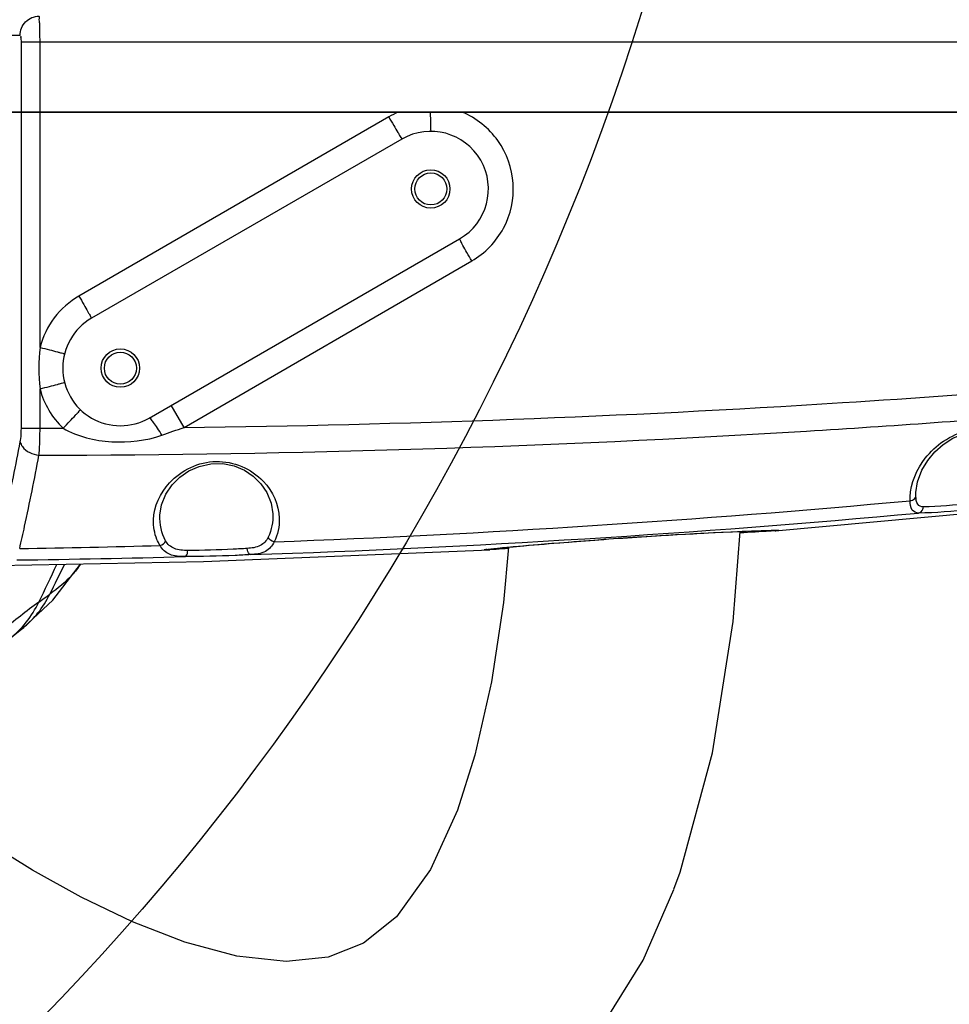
# Model space of a CAD drawing. Header units: millimetres. Extents: x 0 to 11890, y 0 to 8410.
# Tile 57 of 130: x 6801 to 6946, y 1533 to 1687. Entities that reach past the tile are written whole.
import ezdxf

# ---------------------------------------------------------------- set-up
doc = ezdxf.new("R2010")
doc.units = ezdxf.units.MM
doc.header["$LTSCALE"] = 653.95
doc.layers.get('0').update_dxf_attribs({"linetype": 'CONTINUOUS'})
for name, color, linetype in [('304102000018DXF_CONTINUOUS_LINE', 7, 'CONTINUOUS'), ('304102000019DXF_CONTINUOUS_LINE', 7, 'CONTINUOUS'), ('304103000012DXF_CONTINUOUS_LINE', 7, 'CONTINUOUS'), ('JISHUZILIAO_DXF_DIMENSION', 7, 'CONTINUOUS'), ('R12-1700-XIADXF_CONTINUOUS_LINE', 7, 'CONTINUOUS')]:
    doc.layers.add(name, color=color, linetype=linetype)
doc.styles.get("Standard").update_dxf_attribs({"font": 'txt', "width": 0.7})
doc.dimstyles.new('DIMSTYLE_5', dxfattribs={"dimtxt": 85, "dimasz": 60, "dimexe": 1, "dimexo": 0, "dimgap": 4.25, "dimtad": 0, "dimtih": 1, "dimtoh": 1, "dimdec": 1, "dimdsep": 46, "dimtxsty": 'Standard', "dimblk": '_FILLED', "dimblk1": '_FILLED', "dimblk2": '_FILLED', "dimcen": 0.09, "dimclrt": 5, "dimazin": 2, "dimtp": 0.5, "dimtm": 0.5, "dimtfac": 1, "dimtdec": 4, "dimtofl": 0, "dimtmove": 0, "dimatfit": 3, "dimldrblk": '_FILLED', "dimfxl": 1, "dimtolj": 1, "dimarcsym": 0})

# ---------------------------------------------------------------- blocks, each defined once
blk = doc.blocks.new('*D8')
at = {"layer": 'JISHUZILIAO_DXF_DIMENSION', "color": 2, "linetype": 'Continuous', "transparency": 16777216}
for start, end in [(291.0193, 360), (190, 259.3755)]:
    blk.add_arc((6523.72, 1804.68), 571.22, start, end, dxfattribs=at)
for points in [[(7101.77, 1744.24), (7094.94, 1804.68), (7081.8, 1745.28)], [(5984.42, 1649.28), (5961.17, 1705.49), (5964.94, 1644.77)]]:
    blk.add_solid(points, dxfattribs=at)
blk = doc.blocks.new('_FILLED')
at = {"color": 0, "linetype": 'ByBlock'}
blk.add_solid([(0, 0), (-1, 0.1667), (-1, -0.1667)], dxfattribs=at)

msp = doc.modelspace()

# ---------------------------------------------------------------- linework, layer by layer
at = {"color": 2, "linetype": 'Continuous'}
msp.add_circle((6523.715, 1804.677), 392, dxfattribs=at)
at = {"layer": '304102000018DXF_CONTINUOUS_LINE', "color": 7, "linetype": 'Continuous'}
for p, q in [((6782.665, 1672.677), (6966.496, 1672.677)), ((6860.713, 1668.471), (6812.215, 1640.471)), ((6821.215, 1624.883), (6869.713, 1652.883)), ((6941.009, 1613.098), (6941.013, 1613.243)), ((6941.013, 1613.243), (6941.013, 1613.247)), ((6822.888, 1609.673), (6822.888, 1609.675)), ((6919.033, 1607.266), (6959.648, 1610.938)), ((6898.131, 1606.324), (6899.568, 1606.415)), ((6899.568, 1606.415), (6900.98, 1606.503)), ((6900.98, 1606.503), (6902.356, 1606.585)), ((6902.356, 1606.585), (6903.692, 1606.663)), ((6903.692, 1606.663), (6904.982, 1606.737)), ((6904.982, 1606.737), (6906.222, 1606.805)), ((6906.222, 1606.805), (6907.409, 1606.868)), ((6907.409, 1606.868), (6908.543, 1606.927)), ((6908.543, 1606.927), (6909.622, 1606.98)), ((6909.622, 1606.98), (6910.645, 1607.03)), ((6910.645, 1607.03), (6912.073, 1607.096)), ((6912.073, 1607.096), (6913.371, 1607.153)), ((6913.371, 1607.153), (6914.539, 1607.201)), ((6914.539, 1607.201), (6915.579, 1607.241)), ((6915.579, 1607.241), (6916.489, 1607.274)), ((6916.489, 1607.274), (6917.269, 1607.299)), ((6917.269, 1607.299), (6917.919, 1607.318)), ((6917.919, 1607.318), (6918.445, 1607.331)), ((6918.445, 1607.331), (6918.728, 1607.337)), ((6918.728, 1607.337), (6918.959, 1607.34)), ((6919.054, 1607.268), (6919.033, 1607.266)), ((6878.073, 1604.772), (6879.187, 1604.874)), ((6879.187, 1604.874), (6880.462, 1604.988)), ((6880.462, 1604.988), (6881.911, 1605.113)), ((6881.911, 1605.113), (6882.978, 1605.204)), ((6882.978, 1605.204), (6884.128, 1605.299)), ((6884.128, 1605.299), (6885.354, 1605.399)), ((6885.354, 1605.399), (6886.648, 1605.502)), ((6886.648, 1605.502), (6887.998, 1605.607)), ((6887.998, 1605.607), (6889.393, 1605.713)), ((6889.393, 1605.713), (6890.82, 1605.819)), ((6890.82, 1605.819), (6892.27, 1605.925)), ((6892.27, 1605.925), (6893.735, 1606.028)), ((6893.735, 1606.028), (6895.206, 1606.13)), ((6895.206, 1606.13), (6896.674, 1606.228)), ((6896.674, 1606.228), (6898.131, 1606.324)), ((6829.682, 1602.437), (6874.422, 1604.298)), ((6874.017, 1604.354), (6874.176, 1604.374)), ((6874.176, 1604.374), (6874.374, 1604.398)), ((6874.374, 1604.398), (6874.613, 1604.426)), ((6874.423, 1604.298), (6874.42, 1604.298)), ((6874.613, 1604.426), (6875.055, 1604.474)), ((6875.055, 1604.474), (6875.61, 1604.532)), ((6875.61, 1604.532), (6876.29, 1604.601)), ((6876.29, 1604.601), (6877.109, 1604.681)), ((6877.109, 1604.681), (6878.073, 1604.772)), ((6793.889, 1601.748), (6829.682, 1602.437))]:
    msp.add_line(p, q, dxfattribs=at)
at = {"layer": '304102000018DXF_CONTINUOUS_LINE', "color": 9, "linetype": 'Continuous'}
for p, q in [((6801.249, 1623.28), (6801.249, 1672.677)), ((6804.165, 1635.917), (6804.165, 1672.677)), ((6858.643, 1671.936), (6810.242, 1643.936)), ((6826.668, 1623.416), (6871.617, 1649.419)), ((6804.165, 1623.28), (6804.165, 1629.437)), ((6826.668, 1623.416), (6824.674, 1626.88)), ((6801.249, 1623.28), (6804.165, 1623.28)), ((6804.165, 1623.28), (6807.76, 1623.284))]:
    msp.add_line(p, q, dxfattribs=at)
at = {"layer": '304102000018DXF_CONTINUOUS_LINE', "color": 7, "linetype": 'Continuous'}
for points in [[(6941.013, 1613.247), (6941.258, 1614.918), (6941.916, 1616.707), (6942.838, 1618.264), (6943.949, 1619.6), (6945.257, 1620.758), (6946.774, 1621.72), (6948.446, 1622.407), (6950.165, 1622.752), (6951.811, 1622.744), (6953.316, 1622.421), (6954.652, 1621.833), (6955.816, 1621.011), (6956.805, 1619.967), (6957.592, 1618.701), (6958.131, 1617.208), (6958.331, 1615.745)], [(6822.888, 1609.675), (6823.145, 1611.314), (6823.832, 1613.001), (6824.807, 1614.433), (6826.001, 1615.627), (6827.412, 1616.603), (6829.047, 1617.33), (6830.856, 1617.733), (6832.725, 1617.753), (6834.507, 1617.392), (6836.108, 1616.712), (6837.489, 1615.78), (6838.659, 1614.62), (6839.611, 1613.22), (6840.28, 1611.565), (6840.534, 1609.927)], [(6918.959, 1607.34), (6919.141, 1607.341), (6919.214, 1607.342), (6919.275, 1607.341), (6919.325, 1607.341), (6919.362, 1607.34), (6919.387, 1607.339)], [(6873.777, 1604.318), (6873.788, 1604.32), (6873.813, 1604.324), (6873.849, 1604.33), (6873.896, 1604.337), (6873.951, 1604.345), (6874.017, 1604.354)]]:
    msp.add_lwpolyline(points, dxfattribs=at)
for centre, radius in [((6865.213, 1660.677), 3), ((6865.213, 1660.677), 2.5), ((6816.715, 1632.677), 3), ((6816.715, 1632.677), 2.5)]:
    msp.add_circle(centre, radius, dxfattribs=at)
at = {"layer": '304102000018DXF_CONTINUOUS_LINE', "color": 9, "linetype": 'Continuous'}
for centre, radius, start, end in [((6865.138, 1660.707), 12.972, 112.6635, 120.0476), ((6833.681, 1632.677), 29.693, 173.73538, 186.26462), ((6773.166, 3420.722), 1816.448, 272.131954, 275.273045), ((6777.499, 3403.096), 1800.546, 271.896719, 275.22277), ((6917.132, 1631.484), 24.292, 274.53681, 274.91374), ((6917.86, 1622.979), 15.757, 274.92508, 275.19148), ((6773.381, 3415.691), 1811.412, 270.873335, 271.566789), ((6873.568, 1613.704), 9.435, 271.25945, 272.077), ((6875.485, 1592.669), 11.779, 97.40886, 98.20479), ((6777.513, 3402.961), 1800.41, 270.732318, 271.567874)]:
    msp.add_arc(centre, radius, start, end, dxfattribs=at)
at = {"layer": '304102000018DXF_CONTINUOUS_LINE', "color": 7, "linetype": 'Continuous'}
for centre, start, end in [((6865.213, 1660.677), 300, 120), ((6816.715, 1632.677), 120, 300)]:
    msp.add_arc(centre, 9, start, end, dxfattribs=at)
at = {"layer": '304102000018DXF_CONTINUOUS_LINE', "color": 9, "linetype": 'Continuous'}
for points, knots in [([(6865.136, 1672.677), (6865.138, 1672.277), (6865.145, 1671.559), (6865.155, 1670.71), (6865.178, 1670.194), (6865.177, 1669.912), (6865.21, 1669.79), (6865.196, 1669.677), (6865.215, 1669.677)], [0, 0, 0, 0, 0.3994764, 0.7201362, 0.8397238, 0.9275858, 0.9813999, 1, 1, 1, 1]), ([(6871.617, 1649.419), (6873.673, 1650.609), (6877.188, 1654.229), (6878.753, 1661.556), (6876.262, 1668.622), (6872.312, 1671.762), (6870.12, 1672.677)], [0, 0, 0, 0, 0.2499832, 0.5000111, 0.7500312, 1, 1, 1, 1]), ([(6858.643, 1671.936), (6858.9, 1671.491), (6859.378, 1670.673), (6859.944, 1669.696), (6860.321, 1669.093), (6860.51, 1668.74), (6860.639, 1668.618), (6860.69, 1668.458), (6860.713, 1668.471)], [0, 0, 0, 0, 0.381926, 0.706299, 0.83085, 0.9234323, 0.9805002, 1, 1, 1, 1]), ([(6871.617, 1649.419), (6871.364, 1649.857), (6870.905, 1650.664), (6870.357, 1651.626), (6870.034, 1652.242), (6869.834, 1652.577), (6869.791, 1652.745), (6869.691, 1652.87), (6869.713, 1652.883)], [0, 0, 0, 0, 0.3833579, 0.7073298, 0.8314273, 0.9235944, 0.9804114, 1, 1, 1, 1]), ([(6810.242, 1643.936), (6808.762, 1643.079), (6806.116, 1640.75), (6804.59, 1637.574), (6804.165, 1635.917)], [0, 0, 0, 0, 0.4999498, 1, 1, 1, 1]), ([(6810.242, 1643.936), (6810.497, 1643.495), (6810.961, 1642.682), (6811.526, 1641.718), (6811.858, 1641.101), (6812.077, 1640.77), (6812.112, 1640.599), (6812.238, 1640.484), (6812.215, 1640.471)], [0, 0, 0, 0, 0.3829605, 0.7072412, 0.8315603, 0.9238949, 0.9807467, 1, 1, 1, 1]), ([(6804.165, 1635.917), (6804.655, 1635.791), (6805.556, 1635.555), (6806.634, 1635.288), (6807.303, 1635.096), (6807.691, 1635.026), (6807.835, 1634.93), (6808.006, 1634.945), (6808, 1634.92)], [0, 0, 0, 0, 0.3834355, 0.7076388, 0.8318345, 0.9240461, 0.9808049, 1, 1, 1, 1]), ([(6804.165, 1629.437), (6804.655, 1629.563), (6805.556, 1629.799), (6806.634, 1630.067), (6807.303, 1630.258), (6807.691, 1630.329), (6807.835, 1630.424), (6808.006, 1630.41), (6808, 1630.434)], [0, 0, 0, 0, 0.3834355, 0.7076388, 0.8318345, 0.9240461, 0.980805, 1, 1, 1, 1]), ([(6826.668, 1623.416), (6860.977, 1623.818), (6906.707, 1625.538), (6952.322, 1628.834), (6963.707, 1629.756)], [0, 0, 0, 0, 0.7502458, 1, 1, 1, 1]), ([(6804.006, 1619.066), (6843.997, 1619.125), (6897.318, 1620.806), (6950.486, 1624.612), (6963.755, 1625.695)], [0, 0, 0, 0, 0.750244, 1, 1, 1, 1]), ([(6807.76, 1623.284), (6808.111, 1623.651), (6808.754, 1624.329), (6809.53, 1625.13), (6809.998, 1625.65), (6810.289, 1625.918), (6810.363, 1626.075), (6810.512, 1626.157), (6810.494, 1626.174)], [0, 0, 0, 0, 0.3831221, 0.7073713, 0.8316459, 0.9239371, 0.9807582, 1, 1, 1, 1]), ([(6823.209, 1622.203), (6822.984, 1622.577), (6822.571, 1623.235), (6821.966, 1624.143), (6821.592, 1624.572), (6821.295, 1624.929), (6821.215, 1624.883)], [0, 0, 0, 0, 0.3892609, 0.7075657, 0.9177151, 1, 1, 1, 1]), ([(6801.081, 1621.173), (6801.11, 1621.322), (6801.216, 1622.02), (6801.249, 1622.727), (6801.249, 1623.28)], [0, 0, 0, 0, 0.2156502, 1, 1, 1, 1]), ([(6804.006, 1619.066), (6804.034, 1619.367), (6804.135, 1620.77), (6804.165, 1622.176), (6804.165, 1623.28)], [0, 0, 0, 0, 0.215132, 1, 1, 1, 1]), ([(6807.76, 1623.284), (6810.041, 1621.973), (6815.363, 1620.698), (6820.721, 1621.331), (6823.209, 1622.203)], [0, 0, 0, 0, 0.4995271, 1, 1, 1, 1]), ([(6940.101, 1612.542), (6940.177, 1614.713), (6941.672, 1618.156), (6945.281, 1621.522), (6949.207, 1623.264), (6953.536, 1623.1), (6957.825, 1620.603), (6959.359, 1617.144), (6959.432, 1615.053)], [0, 0, 0, 0, 0.2237805, 0.3567328, 0.5047329, 0.6540113, 0.7844261, 1, 1, 1, 1]), ([(6798.083, 1606.817), (6798.343, 1607.957), (6799.409, 1612.728), (6800.383, 1617.519), (6801.081, 1621.173)], [0, 0, 0, 0, 0.239017, 1, 1, 1, 1]), ([(6801.081, 1621.173), (6801.131, 1620.907), (6801.68, 1619.74), (6803.033, 1619.165), (6804.006, 1619.066)], [0, 0, 0, 0, 0.2167989, 1, 1, 1, 1]), ([(6800.991, 1604.489), (6801.253, 1605.646), (6802.324, 1610.491), (6803.304, 1615.356), (6804.006, 1619.066)], [0, 0, 0, 0, 0.2390209, 1, 1, 1, 1]), ([(6821.892, 1608.958), (6821.965, 1611.061), (6824.142, 1615.8), (6831.631, 1619.285), (6839.33, 1616.089), (6841.477, 1611.314), (6841.55, 1609.214)], [0, 0, 0, 0, 0.2206464, 0.5005571, 0.7797105, 1, 1, 1, 1]), ([(6940.102, 1611.962), (6940.217, 1611.971), (6940.603, 1612.044), (6940.985, 1612.383), (6941.011, 1612.665)], [0, 0, 0, 0, 0.2898771, 1, 1, 1, 1]), ([(6942.166, 1610.985), (6941.845, 1610.983), (6941.022, 1611.365), (6941.024, 1612.232), (6941.011, 1612.665)], [0, 0, 0, 0, 0.4265331, 1, 1, 1, 1]), ([(6956.868, 1612.558), (6954.403, 1612.068), (6949.496, 1611.53), (6944.584, 1611.001), (6942.166, 1610.985)], [0, 0, 0, 0, 0.5098167, 1, 1, 1, 1]), ([(6941.4, 1610.026), (6941.04, 1610.028), (6940.122, 1610.487), (6940.122, 1611.464), (6940.102, 1611.962)], [0, 0, 0, 0, 0.4197518, 1, 1, 1, 1]), ([(6957.79, 1611.6), (6955.034, 1611.108), (6949.565, 1610.57), (6944.091, 1610.041), (6941.4, 1610.026)], [0, 0, 0, 0, 0.5098144, 1, 1, 1, 1]), ([(6941.4, 1610.026), (6941.708, 1610.064), (6942.096, 1610.444), (6942.163, 1610.868), (6942.166, 1610.985)], [0, 0, 0, 0, 0.7252295, 1, 1, 1, 1]), ([(6822.909, 1604.956), (6822.726, 1605.263), (6822.1, 1606.504), (6821.855, 1607.928), (6821.892, 1608.958)], [0, 0, 0, 0, 0.257294, 1, 1, 1, 1]), ([(6873.966, 1604.35), (6876.158, 1604.637), (6882.515, 1605.158), (6896.786, 1606.317), (6908.882, 1607.023), (6916.823, 1607.286)], [0, 0, 0, 0, 0.1543581, 0.445192, 1, 1, 1, 1]), ([(6916.823, 1607.286), (6917.078, 1607.295), (6917.856, 1607.319), (6918.634, 1607.341), (6919.158, 1607.344)], [0, 0, 0, 0, 0.3278536, 1, 1, 1, 1]), ([(6919.158, 1607.344), (6919.267, 1607.345), (6919.359, 1607.305), (6919.594, 1607.367), (6919.594, 1607.33)], [0, 0, 0, 0, 0.7482443, 1, 1, 1, 1]), ([(6919.594, 1607.33), (6919.594, 1607.303), (6919.43, 1607.328), (6919.363, 1607.294), (6919.286, 1607.287)], [0, 0, 0, 0, 0.254512, 1, 1, 1, 1]), ([(6826.774, 1603.225), (6825.978, 1603.229), (6824.441, 1603.281), (6823.228, 1604.357), (6822.909, 1604.956)], [0, 0, 0, 0, 0.5398417, 1, 1, 1, 1]), ([(6827.243, 1604.188), (6826.538, 1604.189), (6825.177, 1604.223), (6824.077, 1605.158), (6823.791, 1605.691)], [0, 0, 0, 0, 0.5380351, 1, 1, 1, 1]), ([(6839.82, 1606.262), (6839.568, 1605.71), (6838.572, 1604.684), (6837.22, 1604.548), (6836.528, 1604.5)], [0, 0, 0, 0, 0.466372, 1, 1, 1, 1]), ([(6840.74, 1605.532), (6840.468, 1604.915), (6839.386, 1603.743), (6837.869, 1603.589), (6837.094, 1603.537)], [0, 0, 0, 0, 0.4643669, 1, 1, 1, 1]), ([(6826.774, 1603.225), (6826.84, 1603.232), (6827.182, 1603.439), (6827.238, 1603.881), (6827.243, 1604.188)], [0, 0, 0, 0, 0.1762828, 1, 1, 1, 1]), ([(6837.094, 1603.537), (6836.275, 1603.486), (6832.838, 1603.31), (6829.396, 1603.223), (6826.774, 1603.225)], [0, 0, 0, 0, 0.2381481, 1, 1, 1, 1]), ([(6836.528, 1604.5), (6835.792, 1604.449), (6832.7, 1604.273), (6829.603, 1604.186), (6827.243, 1604.188)], [0, 0, 0, 0, 0.238161, 1, 1, 1, 1]), ([(6837.094, 1603.537), (6837.022, 1603.54), (6836.646, 1603.721), (6836.548, 1604.182), (6836.528, 1604.5)], [0, 0, 0, 0, 0.1837605, 1, 1, 1, 1]), ([(6873.569, 1604.28), (6873.569, 1604.3), (6873.692, 1604.293), (6873.745, 1604.319), (6873.804, 1604.328)], [0, 0, 0, 0, 0.2576435, 1, 1, 1, 1]), ([(6873.775, 1604.271), (6873.724, 1604.269), (6873.679, 1604.283), (6873.569, 1604.262), (6873.569, 1604.28)], [0, 0, 0, 0, 0.7468105, 1, 1, 1, 1])]:
    msp.add_open_spline(points, degree=3, knots=knots, dxfattribs=at)
for points in [[(6804.165, 1629.437), (6804.756, 1627.136), (6806.045, 1624.928), (6807.76, 1623.284)], [(6823.209, 1622.203), (6824.362, 1622.607), (6825.515, 1623.011), (6826.668, 1623.416)], [(6940.102, 1611.962), (6940.095, 1612.155), (6940.088, 1612.351), (6940.112, 1612.543)], [(6941.011, 1612.665), (6941.007, 1612.809), (6941.003, 1612.954), (6941.01, 1613.098)], [(6823.791, 1605.691), (6823.147, 1606.89), (6822.841, 1608.313), (6822.888, 1609.673)], [(6840.534, 1609.926), (6840.577, 1608.682), (6840.337, 1607.394), (6839.82, 1606.262)], [(6841.55, 1609.214), (6841.593, 1607.958), (6841.311, 1606.651), (6840.74, 1605.532)], [(6822.909, 1604.956), (6823.281, 1605.047), (6823.655, 1605.334), (6823.791, 1605.691)], [(6840.74, 1605.532), (6840.356, 1605.609), (6839.953, 1605.894), (6839.82, 1606.262)], [(6874.42, 1604.298), (6874.25, 1604.289), (6874.08, 1604.28), (6873.91, 1604.274)]]:
    msp.add_open_spline(points, degree=3, dxfattribs=at)
at = {"layer": '304102000018DXF_CONTINUOUS_LINE', "color": 7, "linetype": 'Continuous'}
for points, knots in [([(6919.033, 1607.266), (6918.751, 1607.244), (6916.92, 1607.118), (6915.088, 1607.014), (6913.538, 1606.922)], [0, 0, 0, 0, 0.154177, 1, 1, 1, 1]), ([(6877.27, 1604.483), (6876.974, 1604.463), (6876.025, 1604.397), (6875.076, 1604.334), (6874.422, 1604.298)], [0, 0, 0, 0, 0.3121118, 1, 1, 1, 1])]:
    msp.add_open_spline(points, degree=3, knots=knots, dxfattribs=at)
at = {"layer": '304102000019DXF_CONTINUOUS_LINE', "color": 9, "linetype": 'Continuous'}
for p, q in [((6801.055, 1684.677), (6782.829, 1684.677)), ((6801.249, 1683.677), (6966.497, 1683.677)), ((6801.249, 1672.677), (6801.249, 1683.677)), ((6804.165, 1672.677), (6804.165, 1683.677))]:
    msp.add_line(p, q, dxfattribs=at)
at = {"layer": '304102000019DXF_CONTINUOUS_LINE', "color": 7, "linetype": 'Continuous'}
msp.add_line((6966.495, 1672.677), (6782.666, 1672.677), dxfattribs=at)
at = {"layer": '304102000019DXF_CONTINUOUS_LINE', "color": 9, "linetype": 'Continuous'}
for points, knots in [([(6801.055, 1684.677), (6801.055, 1685.441), (6801.67, 1687.024), (6803.247, 1687.677), (6804, 1687.677)], [0, 0, 0, 0, 0.5032309, 1, 1, 1, 1]), ([(6804.165, 1683.677), (6804.165, 1684.189), (6804.139, 1685.103), (6804.173, 1686.438), (6804.003, 1687.057), (6804.104, 1687.677), (6804, 1687.677)], [0, 0, 0, 0, 0.3826517, 0.7061159, 0.9222788, 1, 1, 1, 1]), ([(6801.249, 1683.677), (6801.249, 1683.789), (6801.241, 1684.026), (6801.231, 1684.23), (6801.184, 1684.578), (6801.119, 1684.397), (6801.108, 1684.346)], [0, 0, 0, 0, 0.343466, 0.6702315, 0.8386217, 1, 1, 1, 1])]:
    msp.add_open_spline(points, degree=3, knots=knots, dxfattribs=at)
at = {"layer": '304103000012DXF_CONTINUOUS_LINE', "color": 7, "linetype": 'Continuous'}
msp.add_line((6801.276, 1591.879), (6801.624, 1592.166), dxfattribs=at)
for points in [[(6801.527, 1592.086), (6806.167, 1596.416), (6810.482, 1602.067)], [(6799.399, 1590.391), (6799.977, 1590.84), (6801.276, 1591.879)]]:
    msp.add_lwpolyline(points, dxfattribs=at)
at = {"layer": '304103000012DXF_CONTINUOUS_LINE', "color": 9, "linetype": 'Continuous'}
for centre, radius, start, end in [((6602.649, 1696.174), 224.814, 333.57224, 335.23138), ((6606.704, 1698.708), 223.318, 333.01358, 334.33985), ((6791.334, 1604.394), 15.995, 321.44941, 333.95754), ((6566.944, 1925.745), 406.001, 305.71875, 306.02107), ((6882.419, 1489.844), 132.091, 126.43424, 129.55503), ((6791.741, 1604.091), 15.488, 310.32709, 321.38626), ((6791.83, 1603.997), 15.36, 309.61731, 310.3021)]:
    msp.add_arc(centre, radius, start, end, dxfattribs=at)
for points in [[(6810.506, 1602.067), (6810.108, 1601.448), (6809.648, 1600.867), (6809.151, 1600.325)], [(6809.151, 1600.325), (6808.131, 1599.211), (6806.947, 1598.245), (6805.709, 1597.379)], [(6799.399, 1590.392), (6801.335, 1591.879), (6802.933, 1593.905), (6803.97, 1596.116)]]:
    msp.add_open_spline(points, degree=3, dxfattribs=at)
at = {"layer": 'R12-1700-XIADXF_CONTINUOUS_LINE', "color": 7, "linetype": 'Continuous'}
for points in [[(6903.197, 1551.236), (6904.158, 1553.918), (6909.212, 1572.556), (6912.444, 1593.077), (6913.52, 1607.159)], [(6877.338, 1604.702), (6876.55, 1596.06), (6874.697, 1583.649), (6872.117, 1572.183), (6869.327, 1563.433)], [(6869.392, 1563.607), (6865.145, 1554.305), (6859.849, 1546.945), (6854.709, 1542.791), (6849.186, 1540.604), (6842.6, 1539.94), (6834.936, 1540.8), (6826.786, 1542.996), (6818.594, 1546.173), (6810.611, 1550.011), (6802.979, 1554.247), (6795.73, 1558.708)], [(6890.505, 1527.51), (6898.389, 1540.18), (6903.178, 1551.187)]]:
    msp.add_lwpolyline(points, dxfattribs=at)

# ---------------------------------------------------------------- dimensions: what is measured, and where the dimension line sits
at = {"layer": 'JISHUZILIAO_DXF_DIMENSION', "color": 2, "linetype": 'Continuous'}
dim = msp.add_angular_dim_2l(base=(6573.501, 1235.631), line1=((5966.799, 1706.478), (5961.173, 1705.486)), line2=((7089.224, 1804.677), (7094.936, 1804.677)), dimstyle='DIMSTYLE_5', dxfattribs=at)
dim.commit()
dim.dimension.update_dxf_attribs({"geometry": '*D8', "text_midpoint": (6460.899, 1193.131), "dimtype": 162})

doc.saveas('drawing.dxf')
